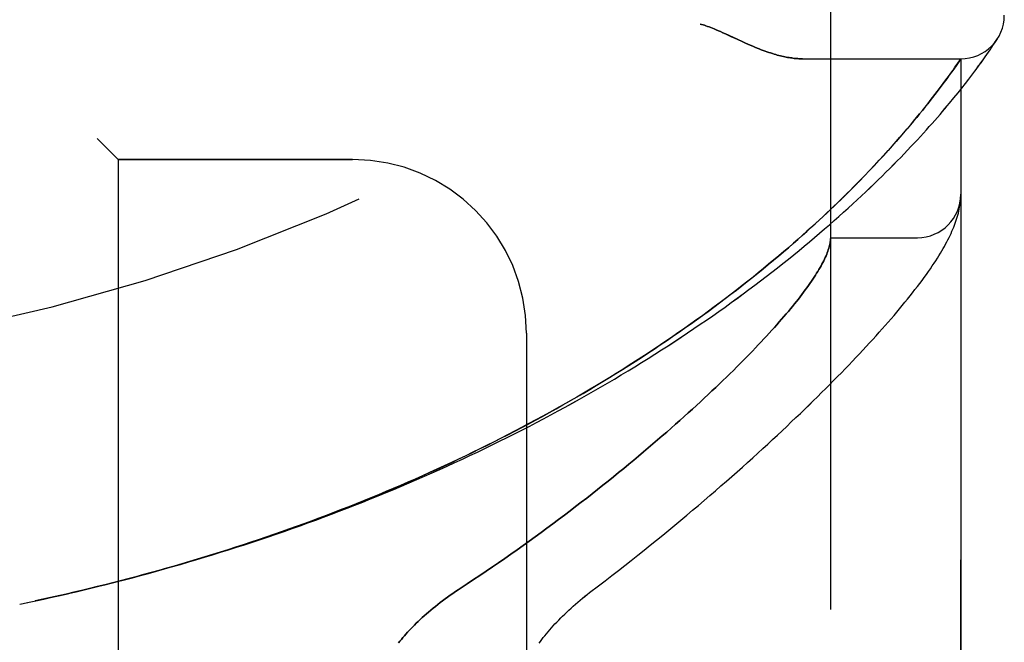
# Model space of a CAD drawing. Header units: inches. Extents: x 0 to 212, y 0 to 138.
# Tile 244 of 256: x 110.905 to 112.321, y 59.27 to 60.166. Entities that reach past the tile are written whole.
import ezdxf

# ---------------------------------------------------------------- set-up
doc = ezdxf.new("R2010")
doc.units = ezdxf.units.IN
doc.header["$LTSCALE"] = 11.6875
doc.header["$MEASUREMENT"] = 0
doc.linetypes.add('HIDDEN', pattern=[0.2, 0.1, -0.1])
doc.layers.add('LEFTHAND_DOOR_ASSEMBLY', color=7, linetype='CONTINUOUS')
doc.layers.add('RIGHTHAND_DOOR_ASSEMBLY', color=7, linetype='CONTINUOUS')

msp = doc.modelspace()

# ---------------------------------------------------------------- linework, layer by layer
at = {"layer": 'LEFTHAND_DOOR_ASSEMBLY', "color": 8, "linetype": 'HIDDEN'}
for p, q in [((112.0713, 57.8434), (112.0713, 60.4859)), ((111.9368, 60.1378), (111.945, 60.134)), ((112.3058, 60.13), (112.3077, 60.1328)), ((112.3077, 60.1328), (112.3096, 60.1356)), ((112.3096, 60.1356), (112.3116, 60.1386)), ((112.3113, 60.1382), (112.3109, 60.1377)), ((112.3113, 60.1382), (112.3116, 60.1386)), ((112.2963, 60.116), (112.2987, 60.1194)), ((112.2987, 60.1194), (112.3008, 60.1224)), ((112.3008, 60.1224), (112.3035, 60.1265)), ((112.3035, 60.1265), (112.3058, 60.13)), ((112.0308, 60.1097), (112.2588, 60.1097)), ((112.2534, 60.1019), (112.2588, 60.1097)), ((112.2588, 58.2197), (112.2588, 60.1097)), ((112.2844, 60.0993), (112.2878, 60.1039)), ((112.2878, 60.1039), (112.2909, 60.1083)), ((112.2909, 60.1083), (112.2937, 60.1123)), ((112.2937, 60.1123), (112.2963, 60.116)), ((112.241, 60.0843), (112.2444, 60.089)), ((112.2444, 60.089), (112.2475, 60.0934)), ((112.2475, 60.0934), (112.2503, 60.0974)), ((112.2503, 60.0974), (112.2534, 60.1019)), ((112.2746, 60.0861), (112.2787, 60.0916)), ((112.2334, 60.074), (112.2374, 60.0793)), ((112.2374, 60.0793), (112.241, 60.0843)), ((112.2653, 60.0741), (112.2701, 60.0803)), ((112.2701, 60.0803), (112.2746, 60.0861)), ((112.2215, 60.0582), (112.2247, 60.0624)), ((112.2247, 60.0624), (112.2292, 60.0683)), ((112.2292, 60.0683), (112.2334, 60.074)), ((112.2488, 60.0534), (112.2547, 60.0606)), ((112.2547, 60.0606), (112.2602, 60.0675)), ((112.2602, 60.0675), (112.2653, 60.0741)), ((112.2112, 60.0449), (112.2148, 60.0495)), ((112.2148, 60.0495), (112.2182, 60.0539)), ((112.2182, 60.0539), (112.2215, 60.0582)), ((112.1995, 60.0304), (112.2035, 60.0354)), ((112.2035, 60.0354), (112.2074, 60.0402)), ((112.2074, 60.0402), (112.2112, 60.0449)), ((112.1862, 60.0143), (112.1908, 60.0198)), ((112.1908, 60.0198), (112.1952, 60.0252)), ((112.1952, 60.0252), (112.1995, 60.0304)), ((112.1764, 60.0028), (112.1814, 60.0087)), ((112.1814, 60.0087), (112.1862, 60.0143)), ((111.0163, 59.9947), (111.0463, 59.9647)), ((112.16, 59.9841), (112.1657, 59.9905)), ((112.1657, 59.9905), (112.1712, 59.9968)), ((112.1712, 59.9968), (112.1764, 60.0028)), ((112.1479, 59.9707), (112.1541, 59.9775)), ((112.1541, 59.9775), (112.16, 59.9841)), ((111.3838, 59.9647), (111.0463, 59.9647)), ((111.0463, 59.9647), (111.0463, 58.3647)), ((112.1345, 59.9563), (112.1414, 59.9636)), ((112.1414, 59.9636), (112.1479, 59.9707)), ((112.12, 59.941), (112.1274, 59.9488)), ((112.1274, 59.9488), (112.1345, 59.9563)), ((112.2582, 59.9041), (112.2583, 59.9048)), ((112.2583, 59.9054), (112.2584, 59.9061)), ((112.2583, 59.9048), (112.2583, 59.9054)), ((112.2584, 59.9061), (112.2585, 59.9068)), ((112.2585, 59.9075), (112.2586, 59.9082)), ((112.2585, 59.9068), (112.2585, 59.9075)), ((112.2586, 59.9089), (112.2587, 59.9096)), ((112.2586, 59.9082), (112.2586, 59.9089)), ((112.2578, 59.9012), (112.2579, 59.902)), ((112.2579, 59.902), (112.258, 59.9027)), ((112.258, 59.9027), (112.2581, 59.9034)), ((112.2581, 59.9034), (112.2582, 59.9041)), ((112.0713, 59.8522), (112.1963, 59.8522)), ((111.6338, 59.7147), (111.6338, 58.6147)), ((110.9048, 59.3247), (110.9163, 59.3271))]:
    msp.add_line(p, q, dxfattribs=at)
for points in [[(111.8838, 60.1597), (111.8858, 60.1591), (111.8879, 60.1585), (111.89, 60.1578), (111.8921, 60.1571), (111.8943, 60.1563), (111.8966, 60.1555), (111.899, 60.1546), (111.9014, 60.1536), (111.9041, 60.1526), (111.9069, 60.1514), (111.9099, 60.1501), (111.9131, 60.1487), (111.9165, 60.1472), (111.9201, 60.1455)], [(111.9201, 60.1455), (111.9281, 60.1418), (111.9368, 60.1378)], [(111.945, 60.134), (111.9488, 60.1323), (111.9524, 60.1307), (111.9559, 60.1291), (111.9593, 60.1277), (111.9625, 60.1263), (111.9657, 60.1251), (111.9687, 60.1239), (111.9716, 60.1227), (111.9745, 60.1217), (111.9772, 60.1206), (111.9799, 60.1197), (111.9825, 60.1188), (111.9851, 60.118), (111.9876, 60.1172), (111.99, 60.1164), (111.9924, 60.1157), (111.9947, 60.1151), (111.997, 60.1145), (111.9992, 60.1139), (112.0014, 60.1134), (112.0035, 60.1129), (112.0056, 60.1125), (112.0076, 60.1121), (112.0096, 60.1117), (112.0116, 60.1113), (112.0135, 60.111), (112.0154, 60.1108), (112.0172, 60.1105), (112.0191, 60.1103), (112.0208, 60.1101), (112.0226, 60.11), (112.0243, 60.1099), (112.0259, 60.1098), (112.0276, 60.1097), (112.0292, 60.1097), (112.0308, 60.1097)], [(112.2787, 60.0916), (112.2807, 60.0943), (112.2844, 60.0993)], [(110.9627, 59.3373), (110.9743, 59.3399), (110.9859, 59.3426), (110.9975, 59.3454), (111.0091, 59.3482), (111.0207, 59.351), (111.0323, 59.3539), (111.0438, 59.3569), (111.0554, 59.3599), (111.067, 59.3629), (111.0786, 59.366), (111.0901, 59.3691), (111.1017, 59.3723), (111.1132, 59.3755), (111.1248, 59.3788), (111.1363, 59.3821), (111.1479, 59.3855), (111.1594, 59.3889), (111.1709, 59.3924), (111.1824, 59.3959), (111.1939, 59.3994), (111.2054, 59.403), (111.2168, 59.4067), (111.2283, 59.4104), (111.2397, 59.4142), (111.2512, 59.418), (111.2626, 59.4218), (111.274, 59.4257), (111.2854, 59.4297), (111.2967, 59.4336), (111.3081, 59.4377), (111.3194, 59.4418), (111.3308, 59.4459), (111.3421, 59.4501), (111.3534, 59.4543), (111.3646, 59.4586), (111.3759, 59.4629), (111.3871, 59.4673), (111.3983, 59.4717), (111.4095, 59.4762), (111.4206, 59.4807), (111.4318, 59.4853), (111.4429, 59.4899), (111.454, 59.4946), (111.465, 59.4993), (111.476, 59.504), (111.487, 59.5088), (111.498, 59.5137), (111.509, 59.5186), (111.5199, 59.5235), (111.5308, 59.5285), (111.5416, 59.5335), (111.5524, 59.5386), (111.5632, 59.5437), (111.574, 59.5489), (111.5847, 59.5541), (111.5953, 59.5593), (111.606, 59.5646), (111.6166, 59.5699), (111.6271, 59.5753), (111.6377, 59.5807), (111.6481, 59.5862), (111.6586, 59.5917), (111.669, 59.5972), (111.6793, 59.6028), (111.6896, 59.6084), (111.6999, 59.6141), (111.7101, 59.6198), (111.7202, 59.6255), (111.7303, 59.6312), (111.7404, 59.637), (111.7504, 59.6429), (111.7603, 59.6487), (111.7702, 59.6546), (111.78, 59.6606), (111.7898, 59.6665), (111.7995, 59.6725), (111.8091, 59.6785), (111.8187, 59.6846), (111.8282, 59.6906), (111.8377, 59.6967), (111.8471, 59.7028), (111.8564, 59.709), (111.8656, 59.7151), (111.8748, 59.7213), (111.8839, 59.7275), (111.8929, 59.7337), (111.9019, 59.7399), (111.9108, 59.7462), (111.9195, 59.7524), (111.9283, 59.7587), (111.9369, 59.765), (111.9454, 59.7712), (111.9539, 59.7775), (111.9623, 59.7838), (111.9706, 59.7901), (111.9788, 59.7963), (111.9869, 59.8026), (111.9949, 59.8089), (112.0028, 59.8151), (112.0106, 59.8214), (112.0184, 59.8276), (112.026, 59.8338), (112.0335, 59.8401), (112.041, 59.8463), (112.0483, 59.8524), (112.0556, 59.8586), (112.0627, 59.8647), (112.0697, 59.8708), (112.0766, 59.8769), (112.0834, 59.8829), (112.0901, 59.8889), (112.0967, 59.8949), (112.1032, 59.9008), (112.1096, 59.9066), (112.1159, 59.9125), (112.122, 59.9183), (112.1281, 59.924), (112.134, 59.9297), (112.1398, 59.9353), (112.1455, 59.9409), (112.1511, 59.9464), (112.1566, 59.9519), (112.1619, 59.9573), (112.1671, 59.9626), (112.1723, 59.9678), (112.1773, 59.973), (112.1822, 59.9782), (112.187, 59.9832), (112.1917, 59.9882), (112.1962, 59.9931), (112.2007, 59.998), (112.205, 60.0027), (112.2092, 60.0074), (112.2134, 60.012), (112.2174, 60.0165), (112.2213, 60.0209), (112.2251, 60.0253), (112.2288, 60.0296), (112.2324, 60.0338), (112.2358, 60.0379), (112.2392, 60.0419), (112.2425, 60.0458), (112.2488, 60.0534)], [(110.9604, 59.3368), (110.9716, 59.3393), (110.9827, 59.3419), (110.9938, 59.3446), (111.0049, 59.3472), (111.0161, 59.35), (111.0272, 59.3527), (111.0383, 59.3555), (111.0494, 59.3584), (111.0605, 59.3613), (111.0716, 59.3642), (111.0826, 59.3672), (111.0937, 59.3703), (111.1048, 59.3733), (111.1159, 59.3764), (111.1269, 59.3796), (111.138, 59.3828), (111.149, 59.3861), (111.16, 59.3894), (111.171, 59.3927), (111.182, 59.3961), (111.193, 59.3995), (111.204, 59.403), (111.215, 59.4065), (111.226, 59.4101), (111.2369, 59.4137), (111.2478, 59.4174), (111.2588, 59.4211), (111.2697, 59.4248), (111.2806, 59.4286), (111.2914, 59.4325), (111.3023, 59.4364), (111.3131, 59.4403), (111.324, 59.4443), (111.3348, 59.4483), (111.3455, 59.4524), (111.3563, 59.4565), (111.3671, 59.4606), (111.3778, 59.4648), (111.3885, 59.4691), (111.3992, 59.4734), (111.4098, 59.4777), (111.4205, 59.4821), (111.4311, 59.4865), (111.4417, 59.491), (111.4522, 59.4955), (111.4628, 59.5001), (111.4733, 59.5047), (111.4838, 59.5094), (111.4942, 59.5141), (111.5046, 59.5188), (111.515, 59.5236), (111.5254, 59.5284), (111.5357, 59.5333), (111.546, 59.5382), (111.5563, 59.5432), (111.5665, 59.5482), (111.5767, 59.5532), (111.5869, 59.5583), (111.597, 59.5635), (111.6071, 59.5686), (111.6171, 59.5739), (111.6271, 59.5791), (111.6371, 59.5844), (111.647, 59.5897), (111.6569, 59.5951), (111.6668, 59.6005), (111.6766, 59.606), (111.6863, 59.6115), (111.696, 59.617), (111.7057, 59.6225), (111.7153, 59.6281), (111.7248, 59.6338), (111.7343, 59.6394), (111.7438, 59.6451), (111.7532, 59.6509), (111.7625, 59.6566), (111.7718, 59.6624), (111.7811, 59.6683), (111.7902, 59.6741), (111.7993, 59.68), (111.8084, 59.6859), (111.8174, 59.6918), (111.8263, 59.6978), (111.8352, 59.7038), (111.844, 59.7098), (111.8527, 59.7158), (111.8614, 59.7218), (111.8699, 59.7279), (111.8784, 59.734), (111.8869, 59.74), (111.8952, 59.7461), (111.9035, 59.7523), (111.9117, 59.7584), (111.9199, 59.7645), (111.9279, 59.7707), (111.9359, 59.7768), (111.9438, 59.7829), (111.9516, 59.7891), (111.9593, 59.7952), (111.9669, 59.8013), (111.9744, 59.8075), (111.9818, 59.8136), (111.9892, 59.8197), (111.9964, 59.8258), (112.0036, 59.8318), (112.0106, 59.8378), (112.0175, 59.8438), (112.0242, 59.8497), (112.0307, 59.8555), (112.037, 59.8611), (112.0432, 59.8667), (112.0491, 59.8721), (112.0549, 59.8774), (112.0605, 59.8826), (112.0659, 59.8877), (112.0711, 59.8926), (112.0762, 59.8975), (112.0811, 59.9022), (112.0859, 59.9068), (112.0906, 59.9114), (112.0951, 59.9159), (112.0996, 59.9203), (112.1039, 59.9246), (112.1081, 59.9288), (112.1121, 59.933), (112.12, 59.941)], [(112.2587, 59.9096), (112.2587, 59.9099), (112.2587, 59.9103), (112.2587, 59.9106), (112.2587, 59.911), (112.2588, 59.9114), (112.2588, 59.9118), (112.2588, 59.9121), (112.2588, 59.9125), (112.2588, 59.9129), (112.2588, 59.9132), (112.2588, 59.9136), (112.2588, 59.9139)], [(111.7246, 59.3415), (111.7376, 59.3513), (111.7472, 59.3586), (111.7567, 59.3659), (111.7661, 59.3732), (111.7754, 59.3805), (111.7847, 59.3878), (111.7939, 59.3951), (111.803, 59.4024), (111.812, 59.4097), (111.821, 59.4169), (111.8299, 59.4241), (111.8386, 59.4313), (111.8473, 59.4385), (111.8559, 59.4457), (111.8645, 59.4528), (111.8729, 59.4599), (111.8812, 59.467), (111.8895, 59.474), (111.8976, 59.481), (111.9057, 59.4879), (111.9136, 59.4949), (111.9215, 59.5017), (111.9292, 59.5086), (111.9369, 59.5154), (111.9445, 59.5221), (111.952, 59.5288), (111.9594, 59.5355), (111.9666, 59.5421), (111.9738, 59.5487), (111.9809, 59.5552), (111.9879, 59.5616), (111.9948, 59.568), (112.0016, 59.5744), (112.0083, 59.5807), (112.0149, 59.587), (112.0214, 59.5932), (112.0279, 59.5993), (112.0342, 59.6054), (112.0404, 59.6114), (112.0465, 59.6174), (112.0526, 59.6234), (112.0585, 59.6292), (112.0644, 59.6351), (112.0701, 59.6408), (112.0758, 59.6466), (112.0814, 59.6522), (112.0869, 59.6578), (112.0922, 59.6634), (112.0975, 59.6689), (112.1028, 59.6743), (112.1079, 59.6797), (112.1129, 59.685), (112.1179, 59.6903), (112.1227, 59.6956), (112.1275, 59.7007), (112.1322, 59.7059), (112.1368, 59.711), (112.1413, 59.716), (112.1458, 59.721), (112.1501, 59.7259), (112.1544, 59.7308), (112.1586, 59.7356), (112.1627, 59.7404), (112.1667, 59.7452), (112.1707, 59.7499), (112.1746, 59.7546), (112.1784, 59.7592), (112.1821, 59.7638), (112.1857, 59.7683), (112.1893, 59.7728), (112.1928, 59.7774), (112.1963, 59.7818), (112.1996, 59.7863), (112.2029, 59.7907), (112.2061, 59.795), (112.2092, 59.7993), (112.2121, 59.8035), (112.215, 59.8075), (112.2177, 59.8115), (112.2202, 59.8153), (112.2227, 59.8191), (112.225, 59.8227), (112.2272, 59.8263), (112.2294, 59.8297), (112.2314, 59.8331), (112.2333, 59.8365), (112.2352, 59.8397), (112.2369, 59.8429), (112.2386, 59.8461), (112.2402, 59.8492), (112.2418, 59.8523), (112.2433, 59.8554), (112.2447, 59.8584), (112.246, 59.8614), (112.2473, 59.8643), (112.2485, 59.8673), (112.2497, 59.8702), (112.2507, 59.8732), (112.2518, 59.8761), (112.2527, 59.879), (112.2536, 59.8819), (112.2544, 59.8847), (112.2552, 59.8876), (112.2559, 59.8904), (112.2565, 59.8932), (112.257, 59.896), (112.2574, 59.8986), (112.2578, 59.9012)], [(112.0711, 59.8481), (112.0709, 59.8464), (112.0706, 59.8446), (112.0703, 59.8427), (112.0698, 59.8408), (112.0693, 59.8389), (112.0688, 59.8369), (112.0681, 59.8348), (112.0674, 59.8327), (112.0666, 59.8306), (112.0658, 59.8284), (112.0648, 59.8262), (112.0638, 59.8239), (112.0627, 59.8215), (112.0616, 59.8191), (112.0603, 59.8167), (112.059, 59.8142), (112.0576, 59.8117), (112.0562, 59.8091), (112.0546, 59.8064), (112.053, 59.8037), (112.0513, 59.801), (112.0496, 59.7982), (112.0477, 59.7953), (112.0458, 59.7924), (112.0438, 59.7894), (112.0417, 59.7864), (112.0396, 59.7834), (112.0373, 59.7802), (112.035, 59.7771), (112.0326, 59.7738), (112.0302, 59.7706), (112.0276, 59.7672), (112.025, 59.7638), (112.0223, 59.7604), (112.0195, 59.7569), (112.0166, 59.7534), (112.0136, 59.7497), (112.0106, 59.7461), (112.0074, 59.7424), (112.0042, 59.7386), (112.0009, 59.7348), (111.9975, 59.7309), (111.9941, 59.727), (111.9905, 59.723), (111.9869, 59.7189), (111.9831, 59.7148), (111.9793, 59.7107), (111.9754, 59.7065), (111.9714, 59.7022), (111.9674, 59.6979), (111.9632, 59.6935), (111.9589, 59.6891), (111.9546, 59.6846), (111.9502, 59.6801), (111.9456, 59.6755), (111.941, 59.6708), (111.9363, 59.6661), (111.9315, 59.6613), (111.9266, 59.6565), (111.9216, 59.6517), (111.9165, 59.6467), (111.9114, 59.6418), (111.9061, 59.6367), (111.9007, 59.6317), (111.8953, 59.6265), (111.8897, 59.6213), (111.8841, 59.6161), (111.8784, 59.6108), (111.8725, 59.6055), (111.8666, 59.6001), (111.8606, 59.5947), (111.8545, 59.5892), (111.8483, 59.5837), (111.842, 59.5781), (111.8356, 59.5725), (111.8291, 59.5668), (111.8225, 59.5611), (111.8158, 59.5554), (111.809, 59.5496), (111.8022, 59.5438), (111.7952, 59.5379), (111.7881, 59.532), (111.781, 59.5261), (111.7737, 59.5201), (111.7664, 59.5141), (111.759, 59.5081), (111.7515, 59.502), (111.7439, 59.4959), (111.7362, 59.4898), (111.7284, 59.4837), (111.7206, 59.4775), (111.7127, 59.4714), (111.7046, 59.4652), (111.6965, 59.459), (111.6884, 59.4528), (111.6801, 59.4466), (111.6718, 59.4403), (111.6634, 59.4341), (111.6549, 59.4279), (111.6464, 59.4216), (111.6378, 59.4154), (111.6291, 59.4092), (111.6204, 59.403), (111.6116, 59.3968), (111.6027, 59.3906), (111.5938, 59.3845), (111.5849, 59.3783), (111.5759, 59.3722), (111.5668, 59.3662), (111.5578, 59.3601), (111.5486, 59.3541), (111.5356, 59.3455)], [(112.0713, 59.8512), (112.0713, 59.8509), (112.0713, 59.8506), (112.0713, 59.8503), (112.0713, 59.8499), (112.0712, 59.8495), (112.0712, 59.8491), (112.0711, 59.8486), (112.0711, 59.8481)], [(111.5356, 59.3455), (111.5317, 59.3429), (111.5279, 59.3403), (111.5241, 59.3377), (111.5204, 59.335), (111.5168, 59.3324), (111.5132, 59.3297), (111.5096, 59.327), (111.5062, 59.3243), (111.5028, 59.3216), (111.4995, 59.3189), (111.4962, 59.3162), (111.493, 59.3135), (111.4899, 59.3107), (111.4869, 59.308), (111.4839, 59.3054), (111.481, 59.3027), (111.4782, 59.3), (111.4754, 59.2973), (111.4728, 59.2947), (111.4702, 59.292), (111.4676, 59.2894), (111.4652, 59.2868), (111.4628, 59.2843), (111.4605, 59.2817), (111.4583, 59.2792), (111.4561, 59.2766), (111.454, 59.2741), (111.4519, 59.2716), (111.45, 59.2692)], [(111.6519, 59.2685), (111.6539, 59.2712), (111.656, 59.2739), (111.6581, 59.2767), (111.6603, 59.2794), (111.6625, 59.2822), (111.6649, 59.285), (111.6673, 59.2878), (111.6697, 59.2906), (111.6723, 59.2934), (111.6749, 59.2963), (111.6775, 59.2991), (111.6803, 59.302), (111.6831, 59.3049), (111.6859, 59.3077), (111.6889, 59.3106), (111.6918, 59.3135), (111.6949, 59.3163), (111.698, 59.3192), (111.7012, 59.322), (111.7044, 59.3249), (111.7076, 59.3277), (111.711, 59.3305), (111.7143, 59.3333), (111.7177, 59.336), (111.7212, 59.3388), (111.7246, 59.3415)], [(110.9159, 59.327), (110.9279, 59.3296), (110.9395, 59.3321), (110.9511, 59.3347)], [(110.9271, 59.3294), (110.9382, 59.3318), (110.9493, 59.3343), (110.9627, 59.3373)]]:
    msp.add_lwpolyline(points, dxfattribs=at)
for centre, radius, start, end in [((110.2588, 62.4398), 2.7751, 270, 316.1116), ((112.2588, 60.1722), 0.0625, 270, 360), ((111.3838, 59.7147), 0.25, 0, 90), ((112.1963, 59.9147), 0.0625, 270, 360)]:
    msp.add_arc(centre, radius, start, end, dxfattribs=at)
at = {"layer": 'RIGHTHAND_DOOR_ASSEMBLY', "color": 8, "linetype": 'HIDDEN'}
for p, q in [((112.0713, 60.4859), (112.0713, 57.8434)), ((111.9368, 60.1378), (111.9201, 60.1455)), ((111.945, 60.134), (111.9368, 60.1378)), ((112.3058, 60.13), (112.3077, 60.1328)), ((112.3077, 60.1328), (112.3096, 60.1356)), ((112.3096, 60.1356), (112.3113, 60.1382)), ((112.2963, 60.116), (112.2986, 60.1194)), ((112.2986, 60.1194), (112.3008, 60.1224)), ((112.3008, 60.1224), (112.3035, 60.1265)), ((112.3035, 60.1265), (112.3058, 60.13)), ((112.0308, 60.1097), (112.2588, 60.1097)), ((112.2547, 60.1037), (112.2519, 60.0997)), ((112.2588, 60.1097), (112.2547, 60.1037)), ((112.2588, 60.1097), (112.2588, 58.2197)), ((112.2843, 60.0992), (112.2877, 60.1039)), ((112.2877, 60.1039), (112.2909, 60.1083)), ((112.2909, 60.1083), (112.2937, 60.1123)), ((112.2937, 60.1123), (112.2963, 60.116)), ((112.2454, 60.0905), (112.2421, 60.0859)), ((112.2485, 60.0947), (112.2454, 60.0905)), ((112.2519, 60.0997), (112.2485, 60.0947)), ((112.2746, 60.0861), (112.2787, 60.0916)), ((112.2386, 60.081), (112.2348, 60.0758)), ((112.2421, 60.0859), (112.2386, 60.081)), ((112.2653, 60.0741), (112.2701, 60.0803)), ((112.2701, 60.0803), (112.2746, 60.0861)), ((112.2247, 60.0624), (112.2215, 60.0582)), ((112.2292, 60.0683), (112.2247, 60.0624)), ((112.2488, 60.0534), (112.2547, 60.0606)), ((112.2547, 60.0606), (112.2602, 60.0675)), ((112.2602, 60.0675), (112.2653, 60.0741)), ((112.2148, 60.0495), (112.2112, 60.045)), ((112.2182, 60.0539), (112.2148, 60.0495)), ((112.2215, 60.0582), (112.2182, 60.0539)), ((112.2036, 60.0354), (112.1995, 60.0304)), ((112.2075, 60.0403), (112.2036, 60.0354)), ((112.2112, 60.045), (112.2075, 60.0403)), ((112.1909, 60.0199), (112.1863, 60.0144)), ((112.1953, 60.0252), (112.1909, 60.0199)), ((112.1995, 60.0304), (112.1953, 60.0252)), ((112.1815, 60.0087), (112.1765, 60.0029)), ((112.1863, 60.0144), (112.1815, 60.0087)), ((111.0463, 59.9647), (111.0163, 59.9947)), ((112.1658, 59.9906), (112.1601, 59.9842)), ((112.1712, 59.9968), (112.1658, 59.9906)), ((112.1765, 60.0029), (112.1712, 59.9968)), ((112.1542, 59.9776), (112.148, 59.9708)), ((112.1601, 59.9842), (112.1542, 59.9776)), ((111.0463, 59.9647), (111.3838, 59.9647)), ((111.0463, 59.9647), (111.0463, 58.3647)), ((112.1415, 59.9637), (112.1347, 59.9565)), ((112.148, 59.9708), (112.1415, 59.9637)), ((112.1276, 59.9489), (112.1201, 59.9412)), ((112.1347, 59.9565), (112.1276, 59.9489)), ((112.2581, 59.9037), (112.2582, 59.9044)), ((112.2582, 59.9044), (112.2583, 59.9051)), ((112.2583, 59.9051), (112.2584, 59.9058)), ((112.2584, 59.9065), (112.2585, 59.9071)), ((112.2584, 59.9058), (112.2584, 59.9065)), ((112.2585, 59.9071), (112.2586, 59.9078)), ((112.2586, 59.9085), (112.2587, 59.9092)), ((112.2586, 59.9078), (112.2586, 59.9085)), ((112.2578, 59.9012), (112.258, 59.9023)), ((112.258, 59.9023), (112.2581, 59.903)), ((112.2581, 59.903), (112.2581, 59.9037)), ((112.0713, 59.8522), (112.1963, 59.8522)), ((111.6338, 59.7147), (111.6338, 58.6147)), ((110.9048, 59.3247), (110.9163, 59.3271))]:
    msp.add_line(p, q, dxfattribs=at)
for points in [[(111.9201, 60.1455), (111.9165, 60.1472), (111.9131, 60.1487), (111.9099, 60.1501), (111.9069, 60.1514), (111.9041, 60.1526), (111.9014, 60.1536), (111.899, 60.1546), (111.8966, 60.1555), (111.8943, 60.1563), (111.8921, 60.1571), (111.89, 60.1578), (111.8879, 60.1585), (111.8858, 60.1591), (111.8838, 60.1597)], [(112.0308, 60.1097), (112.0292, 60.1097), (112.0276, 60.1097), (112.0259, 60.1098), (112.0243, 60.1099), (112.0226, 60.11), (112.0208, 60.1101), (112.0191, 60.1103), (112.0172, 60.1105), (112.0154, 60.1108), (112.0135, 60.111), (112.0116, 60.1113), (112.0096, 60.1117), (112.0076, 60.1121), (112.0056, 60.1125), (112.0035, 60.1129), (112.0014, 60.1134), (111.9992, 60.1139), (111.997, 60.1145), (111.9947, 60.1151), (111.9924, 60.1157), (111.99, 60.1164), (111.9876, 60.1172), (111.9851, 60.118), (111.9825, 60.1188), (111.9799, 60.1197), (111.9772, 60.1206), (111.9745, 60.1217), (111.9716, 60.1227), (111.9687, 60.1239), (111.9657, 60.1251), (111.9625, 60.1263), (111.9593, 60.1277), (111.9559, 60.1291), (111.9524, 60.1307), (111.9488, 60.1323), (111.945, 60.134)], [(112.2787, 60.0916), (112.2807, 60.0942), (112.2843, 60.0992)], [(112.2348, 60.0758), (112.2306, 60.0702), (112.2292, 60.0683)], [(110.9627, 59.3373), (110.9743, 59.3399), (110.9859, 59.3426), (110.9975, 59.3454), (111.0091, 59.3482), (111.0207, 59.351), (111.0323, 59.3539), (111.0438, 59.3569), (111.0554, 59.3599), (111.067, 59.3629), (111.0786, 59.366), (111.0901, 59.3691), (111.1017, 59.3723), (111.1132, 59.3755), (111.1248, 59.3788), (111.1363, 59.3821), (111.1478, 59.3855), (111.1594, 59.3889), (111.1709, 59.3924), (111.1824, 59.3959), (111.1939, 59.3994), (111.2054, 59.403), (111.2168, 59.4067), (111.2283, 59.4104), (111.2397, 59.4142), (111.2512, 59.418), (111.2626, 59.4218), (111.274, 59.4257), (111.2854, 59.4296), (111.2967, 59.4336), (111.3081, 59.4377), (111.3194, 59.4418), (111.3307, 59.4459), (111.342, 59.4501), (111.3533, 59.4543), (111.3646, 59.4586), (111.3758, 59.4629), (111.3871, 59.4673), (111.3983, 59.4717), (111.4095, 59.4762), (111.4206, 59.4807), (111.4317, 59.4853), (111.4428, 59.4899), (111.4539, 59.4946), (111.465, 59.4993), (111.476, 59.504), (111.487, 59.5088), (111.498, 59.5137), (111.5089, 59.5185), (111.5198, 59.5235), (111.5307, 59.5285), (111.5416, 59.5335), (111.5524, 59.5386), (111.5632, 59.5437), (111.5739, 59.5488), (111.5846, 59.554), (111.5953, 59.5593), (111.606, 59.5646), (111.6166, 59.5699), (111.6271, 59.5753), (111.6376, 59.5807), (111.6481, 59.5862), (111.6585, 59.5917), (111.6689, 59.5972), (111.6793, 59.6028), (111.6896, 59.6084), (111.6998, 59.614), (111.71, 59.6197), (111.7202, 59.6255), (111.7303, 59.6312), (111.7403, 59.637), (111.7503, 59.6429), (111.7603, 59.6487), (111.7701, 59.6546), (111.78, 59.6605), (111.7897, 59.6665), (111.7994, 59.6725), (111.8091, 59.6785), (111.8187, 59.6845), (111.8282, 59.6906), (111.8376, 59.6967), (111.847, 59.7028), (111.8563, 59.709), (111.8656, 59.7151), (111.8748, 59.7213), (111.8839, 59.7275), (111.8929, 59.7337), (111.9018, 59.7399), (111.9107, 59.7462), (111.9195, 59.7524), (111.9282, 59.7587), (111.9369, 59.7649), (111.9454, 59.7712), (111.9539, 59.7775), (111.9622, 59.7838), (111.9705, 59.79), (111.9787, 59.7963), (111.9868, 59.8026), (111.9948, 59.8088), (112.0028, 59.8151), (112.0106, 59.8214), (112.0183, 59.8276), (112.026, 59.8338), (112.0335, 59.84), (112.0409, 59.8462), (112.0483, 59.8524), (112.0555, 59.8586), (112.0627, 59.8647), (112.0697, 59.8708), (112.0766, 59.8768), (112.0834, 59.8829), (112.0901, 59.8889), (112.0967, 59.8948), (112.1032, 59.9007), (112.1096, 59.9066), (112.1158, 59.9125), (112.122, 59.9182), (112.128, 59.924), (112.134, 59.9297), (112.1398, 59.9353), (112.1455, 59.9409), (112.1511, 59.9464), (112.1565, 59.9518), (112.1619, 59.9572), (112.1671, 59.9626), (112.1723, 59.9678), (112.1773, 59.973), (112.1822, 59.9781), (112.187, 59.9832), (112.1916, 59.9882), (112.1962, 59.9931), (112.2006, 59.9979), (112.205, 60.0027), (112.2092, 60.0074), (112.2133, 60.012), (112.2174, 60.0165), (112.2213, 60.0209), (112.2251, 60.0253), (112.2288, 60.0295), (112.2323, 60.0337), (112.2358, 60.0378), (112.2392, 60.0419), (112.2425, 60.0458), (112.2488, 60.0534)], [(112.1201, 59.9412), (112.1123, 59.9332), (112.1083, 59.929), (112.1041, 59.9248), (112.0998, 59.9205), (112.0954, 59.9161), (112.0908, 59.9117), (112.0862, 59.9071), (112.0814, 59.9025), (112.0765, 59.8977), (112.0714, 59.8929), (112.0662, 59.888), (112.0608, 59.8829), (112.0553, 59.8778), (112.0495, 59.8725), (112.0436, 59.867), (112.0374, 59.8615), (112.0311, 59.8558), (112.0246, 59.8501), (112.0179, 59.8442), (112.0111, 59.8383), (112.0041, 59.8323), (111.9969, 59.8262), (111.9897, 59.8201), (111.9823, 59.814), (111.9749, 59.8079), (111.9674, 59.8017), (111.9598, 59.7956), (111.9521, 59.7895), (111.9443, 59.7833), (111.9364, 59.7772), (111.9284, 59.771), (111.9204, 59.7649), (111.9123, 59.7588), (111.904, 59.7526), (111.8958, 59.7465), (111.8874, 59.7404), (111.879, 59.7343), (111.8704, 59.7283), (111.8619, 59.7222), (111.8532, 59.7161), (111.8445, 59.7101), (111.8357, 59.7041), (111.8268, 59.6981), (111.8179, 59.6922), (111.8089, 59.6862), (111.7998, 59.6803), (111.7907, 59.6744), (111.7816, 59.6686), (111.7723, 59.6627), (111.763, 59.6569), (111.7537, 59.6512), (111.7443, 59.6454), (111.7348, 59.6397), (111.7253, 59.6341), (111.7157, 59.6284), (111.7061, 59.6228), (111.6965, 59.6172), (111.6868, 59.6117), (111.677, 59.6062), (111.6672, 59.6008), (111.6574, 59.5954), (111.6475, 59.59), (111.6375, 59.5846), (111.6276, 59.5793), (111.6176, 59.5741), (111.6075, 59.5689), (111.5974, 59.5637), (111.5873, 59.5585), (111.5771, 59.5534), (111.5669, 59.5484), (111.5567, 59.5434), (111.5464, 59.5384), (111.5361, 59.5335), (111.5258, 59.5286), (111.5154, 59.5238), (111.505, 59.519), (111.4946, 59.5142), (111.4841, 59.5095), (111.4736, 59.5049), (111.4631, 59.5003), (111.4526, 59.4957), (111.442, 59.4912), (111.4314, 59.4867), (111.4208, 59.4822), (111.4101, 59.4779), (111.3995, 59.4735), (111.3888, 59.4692), (111.3781, 59.465), (111.3673, 59.4608), (111.3566, 59.4566), (111.3458, 59.4525), (111.335, 59.4484), (111.3242, 59.4444), (111.3134, 59.4404), (111.3025, 59.4365), (111.2917, 59.4326), (111.2808, 59.4287), (111.2699, 59.4249), (111.259, 59.4212), (111.2481, 59.4175), (111.2371, 59.4138), (111.2262, 59.4102), (111.2152, 59.4066), (111.2042, 59.4031), (111.1932, 59.3996), (111.1822, 59.3962), (111.1712, 59.3928), (111.1602, 59.3894), (111.1491, 59.3861), (111.1381, 59.3829), (111.1271, 59.3797), (111.116, 59.3765), (111.1049, 59.3734), (111.0938, 59.3703), (111.0828, 59.3673), (111.0717, 59.3643), (111.0606, 59.3613), (111.0495, 59.3584), (111.0384, 59.3556), (111.0272, 59.3528), (111.0161, 59.35), (111.005, 59.3473), (110.9939, 59.3446), (110.9827, 59.3419), (110.9716, 59.3394), (110.9605, 59.3368)], [(112.2587, 59.9092), (112.2587, 59.9096), (112.2587, 59.9099), (112.2587, 59.9103), (112.2587, 59.9107), (112.2587, 59.911), (112.2588, 59.9114), (112.2588, 59.9118), (112.2588, 59.9121), (112.2588, 59.9125), (112.2588, 59.9129), (112.2588, 59.9132), (112.2588, 59.9136)], [(111.7246, 59.3415), (111.7376, 59.3513), (111.7472, 59.3586), (111.7567, 59.3659), (111.7661, 59.3732), (111.7754, 59.3805), (111.7847, 59.3878), (111.7939, 59.3951), (111.803, 59.4024), (111.812, 59.4097), (111.821, 59.4169), (111.8299, 59.4241), (111.8386, 59.4313), (111.8473, 59.4385), (111.8559, 59.4457), (111.8645, 59.4528), (111.8729, 59.4599), (111.8812, 59.467), (111.8895, 59.474), (111.8976, 59.481), (111.9057, 59.4879), (111.9136, 59.4949), (111.9215, 59.5017), (111.9293, 59.5086), (111.9369, 59.5154), (111.9445, 59.5221), (111.952, 59.5288), (111.9594, 59.5355), (111.9667, 59.5421), (111.9738, 59.5487), (111.9809, 59.5552), (111.9879, 59.5616), (111.9948, 59.5681), (112.0016, 59.5744), (112.0083, 59.5807), (112.0149, 59.587), (112.0215, 59.5932), (112.0279, 59.5993), (112.0342, 59.6054), (112.0404, 59.6115), (112.0465, 59.6174), (112.0526, 59.6234), (112.0585, 59.6293), (112.0644, 59.6351), (112.0701, 59.6408), (112.0758, 59.6466), (112.0814, 59.6522), (112.0869, 59.6578), (112.0922, 59.6634), (112.0976, 59.6689), (112.1028, 59.6743), (112.1079, 59.6797), (112.1129, 59.685), (112.1179, 59.6903), (112.1227, 59.6956), (112.1275, 59.7007), (112.1322, 59.7059), (112.1368, 59.711), (112.1413, 59.716), (112.1458, 59.721), (112.1501, 59.7259), (112.1544, 59.7308), (112.1586, 59.7356), (112.1627, 59.7404), (112.1667, 59.7452), (112.1707, 59.7499), (112.1746, 59.7546), (112.1784, 59.7592), (112.1821, 59.7638), (112.1857, 59.7683), (112.1893, 59.7729), (112.1928, 59.7774), (112.1963, 59.7818), (112.1997, 59.7863), (112.2029, 59.7907), (112.2061, 59.795), (112.2092, 59.7993), (112.2121, 59.8035), (112.215, 59.8075), (112.2177, 59.8115), (112.2202, 59.8153), (112.2227, 59.8191), (112.225, 59.8227), (112.2272, 59.8263), (112.2294, 59.8297), (112.2314, 59.8331), (112.2333, 59.8365), (112.2352, 59.8397), (112.2369, 59.8429), (112.2386, 59.8461), (112.2402, 59.8492), (112.2418, 59.8523), (112.2433, 59.8554), (112.2447, 59.8584), (112.246, 59.8614), (112.2473, 59.8644), (112.2485, 59.8673), (112.2497, 59.8702), (112.2507, 59.8732), (112.2518, 59.8761), (112.2527, 59.879), (112.2536, 59.8819), (112.2544, 59.8847), (112.2552, 59.8876), (112.2559, 59.8904), (112.2565, 59.8932), (112.257, 59.896), (112.2574, 59.8986), (112.2578, 59.9012)], [(111.5356, 59.3455), (111.5486, 59.3541), (111.5578, 59.3601), (111.5668, 59.3662), (111.5759, 59.3722), (111.5849, 59.3783), (111.5938, 59.3845), (111.6027, 59.3906), (111.6116, 59.3968), (111.6204, 59.403), (111.6291, 59.4092), (111.6378, 59.4154), (111.6464, 59.4216), (111.6549, 59.4279), (111.6634, 59.4341), (111.6718, 59.4403), (111.6801, 59.4466), (111.6884, 59.4528), (111.6965, 59.459), (111.7046, 59.4652), (111.7127, 59.4714), (111.7206, 59.4775), (111.7284, 59.4837), (111.7362, 59.4898), (111.7439, 59.4959), (111.7515, 59.502), (111.759, 59.5081), (111.7664, 59.5141), (111.7737, 59.5201), (111.781, 59.5261), (111.7881, 59.532), (111.7952, 59.5379), (111.8022, 59.5438), (111.809, 59.5496), (111.8158, 59.5554), (111.8225, 59.5611), (111.8291, 59.5668), (111.8356, 59.5725), (111.842, 59.5781), (111.8483, 59.5837), (111.8545, 59.5892), (111.8606, 59.5947), (111.8666, 59.6001), (111.8725, 59.6055), (111.8784, 59.6108), (111.8841, 59.6161), (111.8897, 59.6213), (111.8953, 59.6265), (111.9007, 59.6317), (111.9061, 59.6367), (111.9114, 59.6418), (111.9165, 59.6467), (111.9216, 59.6517), (111.9266, 59.6565), (111.9315, 59.6613), (111.9363, 59.6661), (111.941, 59.6708), (111.9456, 59.6755), (111.9502, 59.6801), (111.9546, 59.6846), (111.9589, 59.6891), (111.9632, 59.6935), (111.9674, 59.6979), (111.9714, 59.7022), (111.9754, 59.7065), (111.9793, 59.7107), (111.9831, 59.7148), (111.9869, 59.7189), (111.9905, 59.723), (111.9941, 59.727), (111.9975, 59.7309), (112.0009, 59.7348), (112.0042, 59.7386), (112.0074, 59.7424), (112.0106, 59.7461), (112.0136, 59.7497), (112.0166, 59.7534), (112.0195, 59.7569), (112.0223, 59.7604), (112.025, 59.7638), (112.0276, 59.7672), (112.0302, 59.7706), (112.0326, 59.7738), (112.035, 59.7771), (112.0373, 59.7802), (112.0396, 59.7834), (112.0417, 59.7864), (112.0438, 59.7894), (112.0458, 59.7924), (112.0477, 59.7953), (112.0496, 59.7982), (112.0513, 59.801), (112.053, 59.8037), (112.0546, 59.8064), (112.0562, 59.8091), (112.0576, 59.8117), (112.059, 59.8142), (112.0603, 59.8167), (112.0616, 59.8191), (112.0627, 59.8215), (112.0638, 59.8239), (112.0648, 59.8262), (112.0658, 59.8284), (112.0666, 59.8306), (112.0674, 59.8327), (112.0681, 59.8348), (112.0688, 59.8369), (112.0693, 59.8389), (112.0698, 59.8408), (112.0703, 59.8427), (112.0706, 59.8446), (112.0709, 59.8464), (112.0711, 59.8481)], [(112.0711, 59.8481), (112.0711, 59.8486), (112.0712, 59.8491), (112.0712, 59.8495), (112.0713, 59.8499), (112.0713, 59.8503), (112.0713, 59.8506), (112.0713, 59.8509), (112.0713, 59.8512)], [(111.45, 59.2692), (111.4519, 59.2716), (111.454, 59.2741), (111.4561, 59.2766), (111.4583, 59.2792), (111.4605, 59.2817), (111.4628, 59.2843), (111.4652, 59.2868), (111.4676, 59.2894), (111.4702, 59.292), (111.4728, 59.2947), (111.4754, 59.2973), (111.4782, 59.3), (111.481, 59.3027), (111.4839, 59.3054), (111.4869, 59.308), (111.4899, 59.3107), (111.493, 59.3135), (111.4962, 59.3162), (111.4995, 59.3189), (111.5028, 59.3216), (111.5062, 59.3243), (111.5096, 59.327), (111.5132, 59.3297), (111.5168, 59.3324), (111.5204, 59.335), (111.5241, 59.3377), (111.5279, 59.3403), (111.5317, 59.3429), (111.5356, 59.3455)], [(111.6519, 59.2685), (111.6539, 59.2712), (111.656, 59.2739), (111.6581, 59.2767), (111.6603, 59.2794), (111.6625, 59.2822), (111.6649, 59.285), (111.6673, 59.2878), (111.6697, 59.2906), (111.6723, 59.2934), (111.6749, 59.2963), (111.6775, 59.2991), (111.6803, 59.302), (111.6831, 59.3049), (111.6859, 59.3077), (111.6889, 59.3106), (111.6919, 59.3135), (111.6949, 59.3163), (111.698, 59.3192), (111.7012, 59.3221), (111.7044, 59.3249), (111.7077, 59.3277), (111.711, 59.3305), (111.7143, 59.3333), (111.7177, 59.3361), (111.7212, 59.3388), (111.7246, 59.3415)], [(110.9159, 59.327), (110.9279, 59.3296), (110.9395, 59.3321), (110.9511, 59.3347)], [(110.9627, 59.3373), (110.9493, 59.3343), (110.9382, 59.3318), (110.9271, 59.3294)]]:
    msp.add_lwpolyline(points, dxfattribs=at)
for centre, radius, start, end in [((110.2588, 62.4398), 2.7751, 270, 316.1116), ((112.2588, 60.1722), 0.0625, 270, 360), ((111.3838, 59.7147), 0.25, 0, 90), ((112.1963, 59.9147), 0.0625, 270, 360)]:
    msp.add_arc(centre, radius, start, end, dxfattribs=at)

doc.saveas('drawing.dxf')
